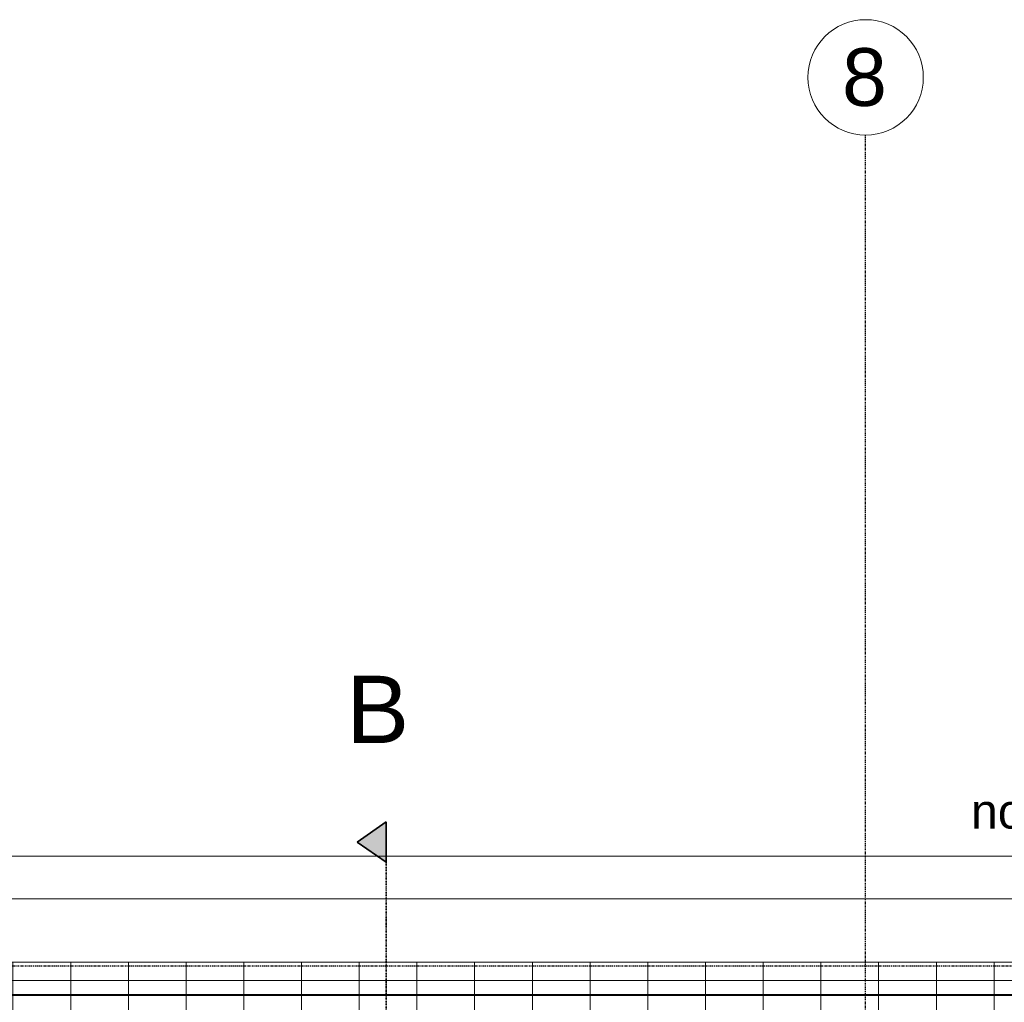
# Model space of a CAD drawing. Header units: millimetres. Extents: x -80560 to 110805, y -11020 to 52719.
# Tile 140 of 145: x 73697 to 78816, y 47611 to 52719. Entities that reach past the tile are written whole.
import ezdxf

# ---------------------------------------------------------------- set-up
doc = ezdxf.new("R2010")
doc.units = ezdxf.units.MM
doc.linetypes.add('CENTER2', pattern=[20, 8, -4, 4, -4])
doc.linetypes.add('DASHDOT2', pattern=[8, 4, -2, 0, -2])
for name, color, linetype, lineweight in [('A-ANNO-IDEN', 131, 'Continuous', 9), ('A-FLOR', 192, 'Continuous', 18), ('A-FLOR-HRAL', 11, 'Continuous', 18), ('A-FLOR-PATT', 8, 'Continuous', 18), ('A-GENM', 13, 'Continuous', 18), ('A-WALL', 113, 'Continuous', 35), ('G-ANNO-SYMB', 111, 'Continuous', 9), ('S-GRID', 1, 'Continuous', 9), ('S-GRID-IDEN', 1, 'Continuous', 9)]:
    doc.layers.add(name, color=color, linetype=linetype, lineweight=lineweight)
doc.styles.add('Arial', font='arial.ttf', dxfattribs={"height": 180})
doc.styles.add('Arial_3', font='arial.ttf', dxfattribs={"height": 350})
doc.styles.add('Arial_4', font='arial.ttf', dxfattribs={"height": 300})

# ---------------------------------------------------------------- blocks, each defined once
blk = doc.blocks.new('Railing - Railing-30393943-DO_03 derde verdieping')
at = {"layer": 'A-FLOR-HRAL'}
for p, q in [((58602.5, 47652.5), (48441, 47652.5)), ((48441, 47647.5), (58597.5, 47647.5))]:
    blk.add_line(p, q, dxfattribs=at)
blk = doc.blocks.new('Basic Wall _ 41_WA_n3o_cladding_vertikaal_random_100mm_oorspronkelijk - ___-31301051-DO_03 derde verdieping')
at = {"layer": 'A-WALL', "lineweight": 18}
blk.add_line((10629, 48371), (59321, 48371), dxfattribs=at)
blk = doc.blocks.new('41_gen_mod_n3o_dakrand profiel - waterslag_roval_type barok_b 250-32989766-DO_03 derde verdieping')
at = {"layer": 'A-GENM'}
for p, q in [((5400, 0), (-5333, 0)), ((5070, -330), (5400, 0))]:
    blk.add_line(p, q, dxfattribs=at)
blk = doc.blocks.new('Grid - r_3_0mm-316018-DO_03 derde verdieping')
at = {"layer": 'S-GRID-IDEN'}
blk.add_circle((0, 0), 3, dxfattribs=at)
blk = doc.blocks.new('Section - 00_n3o_sectionmark_detailaanduiding-325618-DO_03 derde verdieping')
at = {"layer": 'G-ANNO-SYMB'}
blk.add_hatch(color=256, dxfattribs=at).paths.add_polyline_path([(0, 0), (1.05, 1.5), (2.101, 0)], flags=0)
at = {"layer": 'G-ANNO-SYMB', "linetype": 'DASHDOT2', "lineweight": 35}
for p, q in [((1.05, 1.5), (0, 0)), ((2.101, 0), (1.05, 1.5)), ((0, 0), (2.101, 0))]:
    blk.add_line(p, q, dxfattribs=at)

msp = doc.modelspace()

# ---------------------------------------------------------------- hatches: boundary and pattern name
at = {"layer": 'A-FLOR-PATT'}
h = msp.add_hatch(dxfattribs=at)
h.set_pattern_fill('FP_188', color=256, style=0, pattern_type=2)
h.set_pattern_definition([(270, (78462.32, 35125.25), (300, 2e-14), []), (0, (78462.32, 35125.25), (0, 300), [])])
h.paths.add_polyline_path([(83584, 22431), (83663.8, 22431), (83663.8, 47819.5), (73260.8, 47819.5), (73260.8, 35766), (78660.8, 35766), (78660.8, 22431), (82996.6, 22431)], flags=0)
h.paths.add_polyline_path([(83497.3, 22597.5), (78735.8, 22598.2), (78735.8, 22602.5), (83492.3, 22602.5), (83492.2, 47647.5), (73335.8, 47648.2), (73335.8, 47652.5), (83497.3, 47652.2), (83497.3, 22597.6)], flags=0)

# ---------------------------------------------------------------- linework, layer by layer
at = {"layer": 'A-FLOR'}
msp.add_line((83663.8, 47819.5), (73260.8, 47819.5), dxfattribs=at)
at = {"layer": 'G-ANNO-SYMB', "linetype": 'DASHDOT2', "lineweight": 35}
msp.add_line((75602.1, 48549.1), (75602.1, 9150.1), dxfattribs=at)
at = {"layer": 'S-GRID', "linetype": 'CENTER2', "lineweight": 25}
for p, q in [((78094.8, 4383.3), (78094.8, 52119.1)), ((29945.3, 47800), (110204.9, 47800))]:
    msp.add_line(p, q, dxfattribs=at)

# ---------------------------------------------------------------- block references
at = {"layer": 'A-FLOR-HRAL'}
msp.add_blockref('Railing - Railing-30393943-DO_03 derde verdieping', (24894.8, 0), dxfattribs=at)
at = {"layer": 'A-GENM'}
msp.add_blockref('41_gen_mod_n3o_dakrand profiel - waterslag_roval_type barok_b 250-32989766-DO_03 derde verdieping', (78593.8, 48149), dxfattribs=at)
at = {"layer": 'A-WALL', "lineweight": 18}
msp.add_blockref('Basic Wall _ 41_WA_n3o_cladding_vertikaal_random_100mm_oorspronkelijk - ___-31301051-DO_03 derde verdieping', (24894.8, 0), dxfattribs=at)
at = {"layer": 'G-ANNO-SYMB', "linetype": 'DASHDOT2', "lineweight": 35, "extrusion": (0, 0, -1), "xscale": 99.99999999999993, "yscale": 99.99999999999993, "zscale": 99.99999999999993, "rotation": 270.0000000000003}
msp.add_blockref('Section - 00_n3o_sectionmark_detailaanduiding-325618-DO_03 derde verdieping', (-75602.1, 48549.1), dxfattribs=at)
at = {"layer": 'S-GRID-IDEN', "xscale": 99.99999999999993, "yscale": 99.99999999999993, "zscale": 99.99999999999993}
msp.add_blockref('Grid - r_3_0mm-316018-DO_03 derde verdieping', (78094.8, 52419.1), dxfattribs=at)

# ---------------------------------------------------------------- texts
at = {"layer": 'A-ANNO-IDEN', "insert": (78642.2, 48694.2), "char_height": 180, "width": 4649.787, "attachment_point": 1, "style": 'Arial'}
msp.add_mtext('noodoverstort vlgns. opgave constr.', dxfattribs=at)
at = {"layer": 'G-ANNO-SYMB', "insert": (75395.8, 49309), "char_height": 350, "width": 400.844, "attachment_point": 1, "style": 'Arial_3'}
msp.add_mtext('B', dxfattribs=at)
at = {"layer": 'S-GRID-IDEN', "insert": (77972.2, 52570.9), "char_height": 300, "width": 288.607, "attachment_point": 1, "style": 'Arial_4'}
msp.add_mtext('8', dxfattribs=at)

doc.saveas('drawing.dxf')
